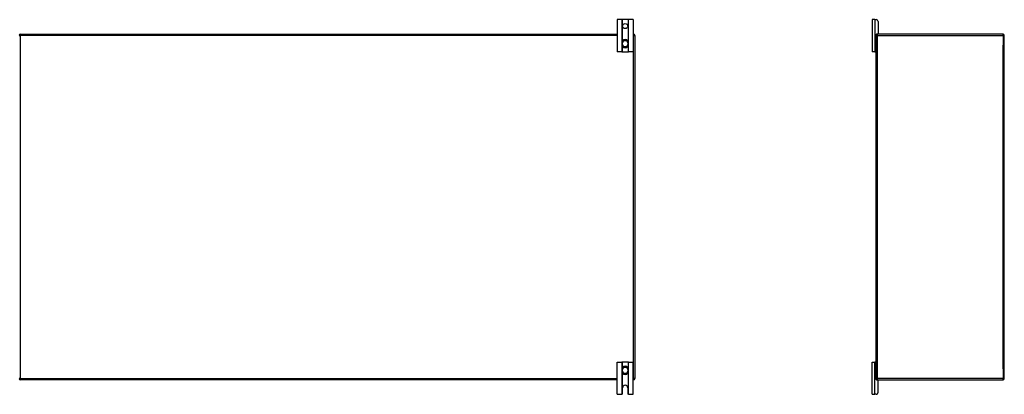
# Model space of a CAD drawing. Header units: inches. Extents: x 20 to 506, y 54 to 235.
# Tile 7 of 22: x 68 to 145, y 127 to 156. Entities that reach past the tile are written whole.
import ezdxf

# ---------------------------------------------------------------- set-up
doc = ezdxf.new("R2010")
doc.units = ezdxf.units.IN
doc.header["$MEASUREMENT"] = 0
doc.layers.add('Visible Edges(ANSI)', color=7, linetype='Continuous', lineweight=25)
doc.layers.add('Visible Tangent Edges(ANSI)', color=7, linetype='Continuous', lineweight=25)

msp = doc.modelspace()

# ---------------------------------------------------------------- linework, layer by layer
at = {"layer": 'Visible Edges(ANSI)'}
for p, q in [((115.249, 156.497), (114.875, 156.497)), ((114.875, 156.497), (114.875, 153.997)), ((115.279, 156.497), (115.249, 156.497)), ((115.722, 156.497), (115.279, 156.497)), ((115.752, 156.497), (115.722, 156.497)), ((116.125, 156.497), (115.752, 156.497)), ((116.125, 156.497), (116.125, 153.997)), ((134.951, 156.497), (134.763, 156.497)), ((134.763, 156.497), (134.763, 153.997)), ((134.951, 156.497), (135.057, 156.497)), ((135.213, 156.341), (135.213, 155.403)), ((68.349, 155.372), (114.875, 155.372)), ((116.125, 155.372), (116.151, 155.372)), ((116.25, 155.273), (116.25, 128.471)), ((135.056, 155.273), (135.056, 155.341)), ((135.056, 128.471), (135.056, 155.273)), ((135.087, 155.372), (135.155, 155.372)), ((144.957, 155.372), (135.155, 155.372)), ((145.056, 128.471), (145.056, 155.273)), ((115.264, 154.733), (115.264, 154.694)), ((115.264, 154.694), (115.264, 154.549)), ((115.264, 154.549), (115.264, 154.51)), ((115.737, 154.694), (115.737, 154.733)), ((115.737, 154.549), (115.737, 154.694)), ((115.737, 154.51), (115.737, 154.549)), ((115.249, 153.997), (114.875, 153.997)), ((115.249, 153.997), (115.279, 153.997)), ((115.279, 153.997), (115.722, 153.997)), ((115.722, 153.997), (115.752, 153.997)), ((116.125, 153.997), (115.752, 153.997)), ((134.951, 153.997), (134.763, 153.997)), ((134.951, 153.997), (135.025, 153.997)), ((135.056, 153.997), (135.025, 153.997)), ((114.875, 129.747), (115.249, 129.747)), ((114.875, 127.247), (114.875, 129.747)), ((115.279, 129.747), (115.249, 129.747)), ((115.722, 129.747), (115.279, 129.747)), ((115.752, 129.747), (115.722, 129.747)), ((115.752, 129.747), (116.125, 129.747)), ((116.125, 127.247), (116.125, 129.747)), ((134.763, 129.747), (134.951, 129.747)), ((134.763, 127.247), (134.763, 129.747)), ((135.025, 129.747), (134.951, 129.747)), ((135.025, 129.747), (135.056, 129.747)), ((115.264, 129.233), (115.264, 129.194)), ((115.264, 129.194), (115.264, 129.049)), ((115.264, 129.049), (115.264, 129.01)), ((115.737, 129.194), (115.737, 129.233)), ((115.737, 129.049), (115.737, 129.194)), ((115.737, 129.01), (115.737, 129.049)), ((114.875, 128.372), (68.349, 128.372)), ((116.151, 128.372), (116.125, 128.372)), ((135.056, 128.403), (135.056, 128.471)), ((135.155, 128.372), (135.087, 128.372)), ((135.155, 128.372), (144.957, 128.372)), ((135.213, 127.403), (135.213, 128.341)), ((115.297, 127.309), (115.297, 127.747)), ((115.703, 127.747), (115.703, 127.309)), ((114.875, 127.247), (115.235, 127.247)), ((115.765, 127.247), (116.125, 127.247)), ((134.763, 127.247), (134.951, 127.247)), ((135.057, 127.247), (134.951, 127.247))]:
    msp.add_line(p, q, dxfattribs=at)
at = {"layer": 'Visible Edges(ANSI)', "flags": 128}
for points in [[(115.395, 154.919), (115.386, 154.915), (115.377, 154.911), (115.368, 154.906), (115.359, 154.901), (115.35, 154.896), (115.342, 154.89), (115.334, 154.883), (115.327, 154.877), (115.32, 154.87), (115.313, 154.862), (115.306, 154.855), (115.3, 154.847), (115.295, 154.838), (115.29, 154.829), (115.285, 154.821), (115.281, 154.812), (115.277, 154.802), (115.274, 154.793), (115.271, 154.783), (115.268, 154.773), (115.267, 154.763), (115.265, 154.753), (115.264, 154.743), (115.264, 154.733)], [(115.264, 154.51), (115.264, 154.5), (115.265, 154.49), (115.267, 154.48), (115.268, 154.47), (115.271, 154.46), (115.273, 154.451), (115.277, 154.441), (115.281, 154.432), (115.285, 154.423), (115.289, 154.414), (115.295, 154.405), (115.3, 154.397), (115.306, 154.389), (115.313, 154.381), (115.319, 154.374), (115.327, 154.367), (115.334, 154.36), (115.342, 154.353), (115.35, 154.348), (115.359, 154.342), (115.368, 154.337), (115.377, 154.332), (115.386, 154.328), (115.395, 154.325)], [(115.737, 154.733), (115.736, 154.743), (115.736, 154.753), (115.734, 154.763), (115.733, 154.773), (115.73, 154.783), (115.727, 154.793), (115.724, 154.802), (115.72, 154.812), (115.716, 154.821), (115.711, 154.829), (115.706, 154.838), (115.701, 154.847), (115.695, 154.855), (115.688, 154.862), (115.681, 154.87), (115.674, 154.877), (115.667, 154.883), (115.659, 154.89), (115.651, 154.896), (115.642, 154.901), (115.633, 154.906), (115.624, 154.911), (115.615, 154.915), (115.605, 154.919)], [(115.605, 154.325), (115.615, 154.328), (115.624, 154.332), (115.633, 154.337), (115.642, 154.342), (115.651, 154.348), (115.659, 154.353), (115.667, 154.36), (115.674, 154.367), (115.682, 154.374), (115.688, 154.381), (115.695, 154.389), (115.701, 154.397), (115.706, 154.405), (115.711, 154.414), (115.716, 154.423), (115.72, 154.432), (115.724, 154.441), (115.727, 154.451), (115.73, 154.46), (115.733, 154.47), (115.734, 154.48), (115.736, 154.49), (115.736, 154.5), (115.737, 154.51)], [(115.395, 129.419), (115.386, 129.415), (115.377, 129.411), (115.368, 129.406), (115.359, 129.401), (115.35, 129.396), (115.342, 129.39), (115.334, 129.383), (115.327, 129.377), (115.319, 129.37), (115.313, 129.362), (115.306, 129.354), (115.3, 129.346), (115.295, 129.338), (115.289, 129.329), (115.285, 129.32), (115.281, 129.311), (115.277, 129.302), (115.273, 129.293), (115.271, 129.283), (115.268, 129.273), (115.267, 129.263), (115.265, 129.253), (115.264, 129.243), (115.264, 129.233)], [(115.264, 129.01), (115.264, 129), (115.265, 128.99), (115.267, 128.98), (115.268, 128.97), (115.271, 128.96), (115.274, 128.95), (115.277, 128.941), (115.281, 128.932), (115.285, 128.923), (115.29, 128.914), (115.295, 128.905), (115.3, 128.897), (115.306, 128.889), (115.313, 128.881), (115.32, 128.873), (115.327, 128.866), (115.334, 128.86), (115.342, 128.853), (115.35, 128.847), (115.359, 128.842), (115.368, 128.837), (115.377, 128.832), (115.386, 128.828), (115.395, 128.825)], [(115.737, 129.233), (115.736, 129.243), (115.736, 129.253), (115.734, 129.263), (115.733, 129.273), (115.73, 129.283), (115.727, 129.292), (115.724, 129.302), (115.72, 129.311), (115.716, 129.32), (115.711, 129.329), (115.706, 129.338), (115.701, 129.346), (115.695, 129.354), (115.688, 129.362), (115.682, 129.37), (115.674, 129.377), (115.667, 129.383), (115.659, 129.39), (115.651, 129.396), (115.642, 129.401), (115.633, 129.406), (115.624, 129.411), (115.615, 129.415), (115.605, 129.419)], [(115.605, 128.825), (115.615, 128.828), (115.624, 128.832), (115.633, 128.837), (115.642, 128.842), (115.651, 128.847), (115.659, 128.853), (115.667, 128.86), (115.674, 128.866), (115.681, 128.873), (115.688, 128.881), (115.695, 128.889), (115.701, 128.897), (115.706, 128.905), (115.711, 128.914), (115.716, 128.923), (115.72, 128.932), (115.724, 128.941), (115.727, 128.95), (115.73, 128.96), (115.733, 128.97), (115.734, 128.98), (115.736, 128.99), (115.736, 129), (115.737, 129.01)], [(115.249, 127.248), (115.248, 127.248), (115.248, 127.248), (115.248, 127.248), (115.247, 127.248), (115.247, 127.248), (115.246, 127.248), (115.246, 127.247), (115.246, 127.247), (115.245, 127.247), (115.245, 127.247), (115.244, 127.247), (115.244, 127.247), (115.243, 127.247), (115.242, 127.247), (115.242, 127.247), (115.241, 127.247), (115.241, 127.247), (115.24, 127.247), (115.239, 127.247), (115.238, 127.247), (115.238, 127.247), (115.237, 127.247), (115.236, 127.247), (115.235, 127.247)], [(115.279, 127.265), (115.278, 127.263), (115.276, 127.262), (115.275, 127.261), (115.273, 127.259), (115.272, 127.258), (115.27, 127.257), (115.268, 127.256), (115.267, 127.255), (115.265, 127.254), (115.263, 127.253), (115.262, 127.252), (115.26, 127.252), (115.259, 127.251), (115.257, 127.251), (115.256, 127.25), (115.255, 127.25), (115.254, 127.249), (115.253, 127.249), (115.252, 127.249), (115.251, 127.248), (115.25, 127.248), (115.249, 127.248), (115.249, 127.248), (115.249, 127.248)], [(115.752, 127.248), (115.752, 127.248), (115.752, 127.248), (115.751, 127.248), (115.75, 127.248), (115.749, 127.249), (115.748, 127.249), (115.747, 127.249), (115.746, 127.25), (115.745, 127.25), (115.744, 127.251), (115.742, 127.251), (115.741, 127.252), (115.739, 127.252), (115.737, 127.253), (115.736, 127.254), (115.734, 127.255), (115.733, 127.256), (115.731, 127.257), (115.729, 127.258), (115.728, 127.259), (115.726, 127.261), (115.725, 127.262), (115.723, 127.263), (115.722, 127.265)], [(115.765, 127.247), (115.765, 127.247), (115.764, 127.247), (115.763, 127.247), (115.762, 127.247), (115.762, 127.247), (115.761, 127.247), (115.76, 127.247), (115.76, 127.247), (115.759, 127.247), (115.759, 127.247), (115.758, 127.247), (115.757, 127.247), (115.757, 127.247), (115.756, 127.247), (115.756, 127.247), (115.755, 127.247), (115.755, 127.247), (115.754, 127.248), (115.754, 127.248), (115.754, 127.248), (115.753, 127.248), (115.753, 127.248), (115.753, 127.248), (115.752, 127.248)]]:
    msp.add_lwpolyline(points, dxfattribs=at)
at = {"layer": 'Visible Edges(ANSI)'}
msp.add_circle((115.5, 155.997), 0.203, dxfattribs=at)
for centre, radius, start, end in [((135.057, 156.341), 0.156, 0, 90), ((68.349, 155.273), 0.099, 90, 180), ((116.151, 155.273), 0.099, 0, 90), ((135.155, 155.273), 0.099, 90, 180), ((135.087, 155.341), 0.031, 90, 180), ((135.182, 155.403), 0.031, 270, 0), ((144.957, 155.273), 0.099, 0, 90), ((115.5, 154.622), 0.315, 70.52878, 109.47122), ((115.5, 154.622), 0.315, 250.52878, 289.47122), ((135.025, 154.028), 0.031, 270, 0), ((135.025, 129.716), 0.031, 0, 90), ((115.5, 129.122), 0.315, 70.52878, 109.47122), ((68.349, 128.471), 0.099, 180, 270), ((115.5, 129.122), 0.315, 250.52878, 289.47122), ((116.151, 128.471), 0.099, 270, 0), ((135.155, 128.471), 0.099, 180, 270), ((135.087, 128.403), 0.031, 180, 270), ((135.182, 128.341), 0.031, 0, 90), ((144.957, 128.471), 0.099, 270, 0), ((115.5, 127.747), 0.203, 0, 180), ((115.235, 127.309), 0.062, 314.93354, 0), ((115.765, 127.309), 0.062, 180, 225.06646), ((135.057, 127.403), 0.156, 270, 0)]:
    msp.add_arc(centre, radius, start, end, dxfattribs=at)
at = {"layer": 'Visible Tangent Edges(ANSI)'}
for p, q in [((115.249, 156.497), (115.249, 153.997)), ((115.279, 154.808), (115.279, 156.497)), ((115.722, 156.497), (115.722, 154.808)), ((115.752, 153.997), (115.752, 156.497)), ((134.951, 156.497), (134.951, 153.997)), ((68.25, 155.273), (68.349, 155.273)), ((68.349, 155.273), (68.349, 155.372)), ((68.349, 155.273), (68.349, 128.471)), ((114.875, 155.273), (68.349, 155.273)), ((116.151, 155.273), (116.125, 155.273)), ((116.151, 155.372), (116.151, 155.273)), ((116.151, 155.273), (116.25, 155.273)), ((116.151, 128.471), (116.151, 155.273)), ((135.056, 155.273), (135.155, 155.273)), ((135.155, 155.372), (135.155, 155.273)), ((135.155, 155.273), (144.957, 155.273)), ((135.155, 155.273), (135.155, 128.471)), ((144.957, 155.273), (144.957, 155.372)), ((144.957, 155.273), (145.056, 155.273)), ((144.957, 155.273), (144.957, 154.498)), ((115.264, 154.694), (115.284, 154.694)), ((115.264, 154.549), (115.284, 154.549)), ((115.279, 153.997), (115.279, 154.435)), ((115.284, 154.549), (115.284, 154.694)), ((115.397, 154.913), (115.395, 154.919)), ((115.395, 154.325), (115.397, 154.33)), ((115.603, 154.913), (115.605, 154.919)), ((115.605, 154.325), (115.603, 154.33)), ((115.737, 154.694), (115.717, 154.694)), ((115.717, 154.694), (115.717, 154.549)), ((115.737, 154.549), (115.717, 154.549)), ((115.722, 154.435), (115.722, 153.997)), ((144.957, 129.246), (144.957, 154.498)), ((115.249, 129.747), (115.249, 127.248)), ((115.279, 129.308), (115.279, 129.747)), ((115.722, 129.747), (115.722, 129.308)), ((115.752, 127.248), (115.752, 129.747)), ((134.951, 127.247), (134.951, 129.747)), ((115.264, 129.194), (115.284, 129.194)), ((115.264, 129.049), (115.284, 129.049)), ((115.284, 129.049), (115.284, 129.194)), ((115.395, 129.419), (115.397, 129.413)), ((115.605, 129.419), (115.603, 129.413)), ((115.737, 129.194), (115.717, 129.194)), ((115.717, 129.194), (115.717, 129.049)), ((115.737, 129.049), (115.717, 129.049)), ((144.957, 129.246), (144.957, 128.471)), ((68.349, 128.471), (68.25, 128.471)), ((68.349, 128.471), (114.875, 128.471)), ((68.349, 128.372), (68.349, 128.471)), ((115.279, 127.265), (115.279, 128.935)), ((115.397, 128.83), (115.395, 128.825)), ((115.603, 128.83), (115.605, 128.825)), ((115.722, 128.935), (115.722, 127.265)), ((116.125, 128.471), (116.151, 128.471)), ((116.151, 128.471), (116.151, 128.372)), ((116.25, 128.471), (116.151, 128.471)), ((135.155, 128.471), (135.056, 128.471)), ((144.957, 128.471), (135.155, 128.471)), ((135.155, 128.471), (135.155, 128.372)), ((145.056, 128.471), (144.957, 128.471)), ((144.957, 128.372), (144.957, 128.471))]:
    msp.add_line(p, q, dxfattribs=at)
at = {"layer": 'Visible Tangent Edges(ANSI)', "flags": 128}
for points in [[(115.281, 154.734), (115.281, 154.744), (115.281, 154.754), (115.281, 154.763), (115.282, 154.773), (115.284, 154.782), (115.286, 154.792), (115.289, 154.801), (115.292, 154.81), (115.296, 154.818), (115.3, 154.827), (115.304, 154.835), (115.309, 154.844), (115.315, 154.851), (115.32, 154.859), (115.327, 154.866), (115.333, 154.873), (115.34, 154.879), (115.347, 154.885), (115.355, 154.891), (115.363, 154.896), (115.371, 154.901), (115.38, 154.906), (115.389, 154.91), (115.397, 154.913)], [(115.284, 154.694), (115.284, 154.696), (115.284, 154.697), (115.284, 154.699), (115.283, 154.701), (115.283, 154.702), (115.283, 154.704), (115.283, 154.706), (115.283, 154.707), (115.283, 154.709), (115.283, 154.711), (115.283, 154.712), (115.283, 154.714), (115.282, 154.716), (115.282, 154.717), (115.282, 154.719), (115.282, 154.721), (115.282, 154.722), (115.282, 154.724), (115.282, 154.726), (115.282, 154.728), (115.282, 154.729), (115.281, 154.731), (115.281, 154.733), (115.281, 154.734)], [(115.281, 154.509), (115.281, 154.51), (115.281, 154.512), (115.282, 154.514), (115.282, 154.516), (115.282, 154.517), (115.282, 154.519), (115.282, 154.521), (115.282, 154.522), (115.282, 154.524), (115.282, 154.526), (115.282, 154.527), (115.283, 154.529), (115.283, 154.531), (115.283, 154.532), (115.283, 154.534), (115.283, 154.536), (115.283, 154.537), (115.283, 154.539), (115.283, 154.541), (115.283, 154.542), (115.284, 154.544), (115.284, 154.546), (115.284, 154.547), (115.284, 154.549)], [(115.397, 154.33), (115.388, 154.334), (115.38, 154.338), (115.371, 154.342), (115.363, 154.347), (115.355, 154.352), (115.347, 154.358), (115.34, 154.364), (115.333, 154.37), (115.326, 154.377), (115.32, 154.384), (115.314, 154.392), (115.309, 154.4), (115.304, 154.408), (115.3, 154.416), (115.295, 154.425), (115.292, 154.434), (115.289, 154.443), (115.286, 154.452), (115.284, 154.461), (115.282, 154.471), (115.281, 154.48), (115.281, 154.49), (115.281, 154.499), (115.281, 154.509)], [(115.603, 154.913), (115.612, 154.91), (115.621, 154.906), (115.63, 154.901), (115.638, 154.896), (115.646, 154.891), (115.653, 154.885), (115.661, 154.879), (115.668, 154.873), (115.674, 154.866), (115.68, 154.859), (115.686, 154.851), (115.692, 154.844), (115.697, 154.835), (115.701, 154.827), (115.705, 154.818), (115.709, 154.81), (115.712, 154.801), (115.715, 154.792), (115.717, 154.782), (115.718, 154.773), (115.72, 154.763), (115.72, 154.754), (115.72, 154.744), (115.72, 154.734)], [(115.72, 154.509), (115.72, 154.499), (115.72, 154.49), (115.72, 154.48), (115.718, 154.47), (115.717, 154.461), (115.715, 154.452), (115.712, 154.443), (115.709, 154.434), (115.705, 154.425), (115.701, 154.416), (115.697, 154.408), (115.692, 154.4), (115.687, 154.392), (115.681, 154.384), (115.674, 154.377), (115.668, 154.37), (115.661, 154.364), (115.654, 154.358), (115.646, 154.352), (115.638, 154.347), (115.63, 154.342), (115.621, 154.338), (115.612, 154.334), (115.603, 154.33)], [(115.72, 154.734), (115.72, 154.733), (115.72, 154.731), (115.719, 154.729), (115.719, 154.728), (115.719, 154.726), (115.719, 154.724), (115.719, 154.722), (115.719, 154.721), (115.719, 154.719), (115.719, 154.717), (115.718, 154.716), (115.718, 154.714), (115.718, 154.712), (115.718, 154.711), (115.718, 154.709), (115.718, 154.707), (115.718, 154.706), (115.718, 154.704), (115.718, 154.702), (115.717, 154.701), (115.717, 154.699), (115.717, 154.697), (115.717, 154.696), (115.717, 154.694)], [(115.717, 154.549), (115.717, 154.547), (115.717, 154.546), (115.717, 154.544), (115.717, 154.542), (115.718, 154.541), (115.718, 154.539), (115.718, 154.537), (115.718, 154.536), (115.718, 154.534), (115.718, 154.532), (115.718, 154.531), (115.718, 154.529), (115.718, 154.527), (115.719, 154.526), (115.719, 154.524), (115.719, 154.522), (115.719, 154.521), (115.719, 154.519), (115.719, 154.517), (115.719, 154.516), (115.719, 154.514), (115.72, 154.512), (115.72, 154.51), (115.72, 154.509)], [(115.281, 129.234), (115.281, 129.244), (115.281, 129.254), (115.281, 129.263), (115.282, 129.273), (115.284, 129.282), (115.286, 129.291), (115.289, 129.3), (115.292, 129.309), (115.295, 129.318), (115.3, 129.327), (115.304, 129.335), (115.309, 129.343), (115.314, 129.351), (115.32, 129.359), (115.326, 129.366), (115.333, 129.373), (115.34, 129.379), (115.347, 129.385), (115.355, 129.391), (115.363, 129.396), (115.371, 129.401), (115.38, 129.406), (115.388, 129.41), (115.397, 129.413)], [(115.284, 129.194), (115.284, 129.196), (115.284, 129.197), (115.284, 129.199), (115.283, 129.201), (115.283, 129.202), (115.283, 129.204), (115.283, 129.206), (115.283, 129.207), (115.283, 129.209), (115.283, 129.211), (115.283, 129.212), (115.283, 129.214), (115.282, 129.216), (115.282, 129.217), (115.282, 129.219), (115.282, 129.221), (115.282, 129.222), (115.282, 129.224), (115.282, 129.226), (115.282, 129.228), (115.282, 129.229), (115.281, 129.231), (115.281, 129.233), (115.281, 129.234)], [(115.281, 129.009), (115.281, 129.01), (115.281, 129.012), (115.282, 129.014), (115.282, 129.016), (115.282, 129.017), (115.282, 129.019), (115.282, 129.021), (115.282, 129.022), (115.282, 129.024), (115.282, 129.026), (115.282, 129.027), (115.283, 129.029), (115.283, 129.031), (115.283, 129.032), (115.283, 129.034), (115.283, 129.036), (115.283, 129.037), (115.283, 129.039), (115.283, 129.041), (115.283, 129.042), (115.284, 129.044), (115.284, 129.046), (115.284, 129.047), (115.284, 129.049)], [(115.397, 128.83), (115.389, 128.834), (115.38, 128.837), (115.371, 128.842), (115.363, 128.847), (115.355, 128.852), (115.347, 128.858), (115.34, 128.864), (115.333, 128.87), (115.327, 128.877), (115.32, 128.884), (115.315, 128.892), (115.309, 128.9), (115.304, 128.908), (115.3, 128.916), (115.296, 128.925), (115.292, 128.933), (115.289, 128.942), (115.286, 128.952), (115.284, 128.961), (115.282, 128.97), (115.281, 128.98), (115.281, 128.99), (115.281, 128.999), (115.281, 129.009)], [(115.603, 129.413), (115.612, 129.41), (115.621, 129.406), (115.63, 129.401), (115.638, 129.396), (115.646, 129.391), (115.654, 129.385), (115.661, 129.379), (115.668, 129.373), (115.674, 129.366), (115.681, 129.359), (115.686, 129.351), (115.692, 129.343), (115.697, 129.335), (115.701, 129.327), (115.705, 129.318), (115.709, 129.309), (115.712, 129.3), (115.715, 129.291), (115.717, 129.282), (115.718, 129.273), (115.72, 129.263), (115.72, 129.254), (115.72, 129.244), (115.72, 129.234)], [(115.72, 129.009), (115.72, 128.999), (115.72, 128.99), (115.72, 128.98), (115.718, 128.97), (115.717, 128.961), (115.715, 128.952), (115.712, 128.942), (115.709, 128.933), (115.705, 128.925), (115.701, 128.916), (115.697, 128.908), (115.692, 128.9), (115.686, 128.892), (115.68, 128.884), (115.674, 128.877), (115.668, 128.87), (115.661, 128.864), (115.653, 128.858), (115.646, 128.852), (115.638, 128.847), (115.63, 128.842), (115.621, 128.837), (115.612, 128.834), (115.603, 128.83)], [(115.72, 129.234), (115.72, 129.233), (115.72, 129.231), (115.719, 129.229), (115.719, 129.228), (115.719, 129.226), (115.719, 129.224), (115.719, 129.222), (115.719, 129.221), (115.719, 129.219), (115.719, 129.217), (115.718, 129.216), (115.718, 129.214), (115.718, 129.212), (115.718, 129.211), (115.718, 129.209), (115.718, 129.207), (115.718, 129.206), (115.718, 129.204), (115.718, 129.202), (115.717, 129.201), (115.717, 129.199), (115.717, 129.197), (115.717, 129.196), (115.717, 129.194)], [(115.717, 129.049), (115.717, 129.047), (115.717, 129.046), (115.717, 129.044), (115.717, 129.042), (115.718, 129.041), (115.718, 129.039), (115.718, 129.037), (115.718, 129.036), (115.718, 129.034), (115.718, 129.032), (115.718, 129.031), (115.718, 129.029), (115.718, 129.027), (115.719, 129.026), (115.719, 129.024), (115.719, 129.022), (115.719, 129.021), (115.719, 129.019), (115.719, 129.017), (115.719, 129.016), (115.719, 129.014), (115.72, 129.012), (115.72, 129.01), (115.72, 129.009)]]:
    msp.add_lwpolyline(points, dxfattribs=at)
at = {"layer": 'Visible Tangent Edges(ANSI)'}
for centre, radius, start, end in [((115.5, 154.622), 0.228, 18.50863, 161.49137), ((115.5, 154.622), 0.228, 198.50863, 341.49137), ((115.5, 154.622), 0.309, 70.52878, 109.47122), ((115.5, 154.622), 0.309, 250.52878, 289.47122), ((115.5, 129.122), 0.228, 18.50863, 161.49137), ((115.5, 129.122), 0.228, 198.50863, 341.49137), ((115.5, 129.122), 0.309, 70.52878, 109.47122), ((115.5, 129.122), 0.309, 250.52878, 289.47122)]:
    msp.add_arc(centre, radius, start, end, dxfattribs=at)
for centre, major_axis, start_param, end_param in [((115.284, 154.733), (-0.0197, 0), 4.854218, 6.283185), ((115.284, 154.51), (-0.0197, 0), 0, 1.428968), ((115.717, 154.733), (0.0197, 0), 0, 1.428968), ((115.717, 154.51), (0.0197, 0), 4.854218, 6.283185), ((115.284, 129.233), (-0.0197, 0), 4.854218, 6.283185), ((115.284, 129.01), (-0.0197, 0), 0, 1.428968), ((115.717, 129.233), (0.0197, 0), 0, 1.428968), ((115.717, 129.01), (0.0197, 0), 4.854218, 6.283185)]:
    msp.add_ellipse(centre, major_axis=major_axis, ratio=0.07343, start_param=start_param, end_param=end_param, dxfattribs=at)

doc.saveas('drawing.dxf')
